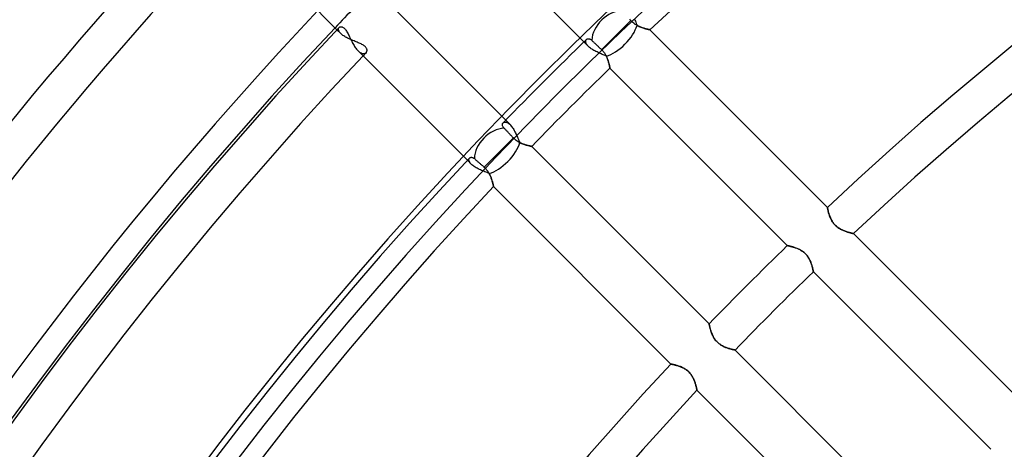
# Model space of a CAD drawing. Header units: millimetres. Extents: x -215 to 215, y -215 to 215.
# Tile 19 of 62: x -130 to -89, y 93 to 111. Entities that reach past the tile are written whole.
import ezdxf

# ---------------------------------------------------------------- set-up
doc = ezdxf.new("R2010")
doc.units = ezdxf.units.MM
doc.layers.add('MAIN-1', color=7, linetype='Continuous')
doc.layers.add('MAIN-2', color=7, linetype='Continuous')

msp = doc.modelspace()

# ---------------------------------------------------------------- linework, layer by layer
at = {"layer": 'MAIN-1'}
for p, q in [((-121.481, 115.011), (-116.954, 110.484)), ((-111.25, 114.485), (-106.743, 109.978)), ((-109.978, 106.743), (-114.485, 111.25)), ((-105.408, 110.26), (-104.803, 110.864)), ((-104.825, 110.89), (-104.847, 110.915)), ((-104.803, 110.864), (-104.825, 110.89)), ((-104.776, 110.834), (-104.803, 110.864)), ((-104.747, 110.805), (-104.776, 110.834)), ((-104.717, 110.778), (-104.747, 110.805)), ((-104.685, 110.752), (-104.717, 110.778)), ((-116.864, 110.578), (-116.852, 110.589)), ((-116.852, 110.589), (-116.838, 110.598)), ((-116.838, 110.598), (-116.821, 110.604)), ((-116.821, 110.604), (-116.804, 110.608)), ((-116.804, 110.608), (-116.785, 110.608)), ((-116.785, 110.608), (-116.764, 110.606)), ((-116.764, 110.606), (-116.743, 110.6)), ((-116.743, 110.6), (-116.721, 110.591)), ((-116.721, 110.591), (-116.698, 110.578)), ((-116.698, 110.578), (-116.676, 110.562)), ((-116.676, 110.562), (-116.652, 110.541)), ((-116.652, 110.541), (-116.629, 110.517)), ((-116.629, 110.517), (-116.607, 110.49)), ((-116.607, 110.49), (-116.584, 110.459)), ((-116.584, 110.459), (-116.562, 110.426)), ((-116.562, 110.426), (-116.541, 110.39)), ((-116.541, 110.39), (-116.519, 110.351)), ((-116.519, 110.351), (-116.498, 110.311)), ((-104.652, 110.727), (-104.685, 110.752)), ((-104.619, 110.705), (-104.652, 110.727)), ((-104.585, 110.683), (-104.619, 110.705)), ((-104.551, 110.664), (-104.585, 110.683)), ((-104.517, 110.645), (-104.551, 110.664)), ((-104.483, 110.629), (-104.517, 110.645)), ((-104.449, 110.613), (-104.483, 110.629)), ((-104.415, 110.599), (-104.449, 110.613)), ((-104.382, 110.586), (-104.415, 110.599)), ((-104.349, 110.573), (-104.382, 110.586)), ((-104.316, 110.562), (-104.349, 110.573)), ((-104.285, 110.552), (-104.316, 110.562)), ((-104.254, 110.542), (-104.285, 110.552)), ((-104.224, 110.533), (-104.254, 110.542)), ((-104.196, 110.525), (-104.224, 110.533)), ((-104.168, 110.518), (-104.196, 110.525)), ((-104.143, 110.511), (-104.168, 110.518)), ((-104.119, 110.505), (-104.143, 110.511)), ((-104.098, 110.5), (-104.119, 110.505)), ((-104.078, 110.496), (-104.098, 110.5)), ((-104.061, 110.492), (-104.078, 110.496)), ((-104.046, 110.488), (-104.061, 110.492)), ((-104.033, 110.486), (-104.046, 110.488)), ((-104.024, 110.484), (-104.033, 110.486)), ((-104.017, 110.482), (-104.024, 110.484)), ((-104.012, 110.481), (-104.017, 110.482)), ((-104.011, 110.481), (-104.012, 110.481)), ((-96.675, 103.145), (-104.011, 110.481)), ((-116.498, 110.311), (-116.477, 110.27)), ((-116.477, 110.27), (-116.456, 110.227)), ((-116.456, 110.227), (-116.434, 110.183)), ((-116.434, 110.183), (-116.413, 110.139)), ((-116.413, 110.139), (-116.391, 110.094)), ((-116.391, 110.094), (-116.369, 110.049)), ((-116.369, 110.049), (-116.346, 110.004)), ((-116.346, 110.004), (-116.323, 109.96)), ((-116.323, 109.96), (-116.299, 109.916)), ((-106.638, 110.081), (-106.627, 110.09)), ((-106.627, 110.09), (-106.616, 110.097)), ((-106.616, 110.097), (-106.603, 110.103)), ((-106.603, 110.103), (-106.589, 110.108)), ((-106.589, 110.108), (-106.575, 110.111)), ((-106.575, 110.111), (-106.559, 110.112)), ((-106.559, 110.112), (-106.543, 110.111)), ((-106.543, 110.111), (-106.526, 110.108)), ((-106.526, 110.108), (-106.509, 110.103)), ((-106.509, 110.103), (-106.492, 110.096)), ((-106.492, 110.096), (-106.474, 110.087)), ((-106.474, 110.087), (-106.456, 110.076)), ((-106.456, 110.076), (-106.437, 110.062)), ((-106.437, 110.062), (-106.419, 110.046)), ((-106.419, 110.046), (-106.403, 110.03)), ((-106.403, 110.03), (-106.387, 110.015)), ((-106.387, 110.015), (-106.37, 109.999)), ((-106.37, 109.999), (-106.351, 109.981)), ((-106.351, 109.981), (-106.332, 109.963)), ((-106.332, 109.963), (-106.312, 109.943)), ((-106.312, 109.943), (-106.291, 109.923)), ((-106.011, 109.657), (-105.408, 110.26)), ((-116.299, 109.916), (-116.275, 109.873)), ((-116.275, 109.873), (-116.25, 109.831)), ((-116.25, 109.831), (-116.224, 109.79)), ((-116.224, 109.79), (-116.198, 109.752)), ((-116.198, 109.752), (-116.171, 109.715)), ((-116.171, 109.715), (-116.144, 109.68)), ((-116.144, 109.68), (-116.116, 109.648)), ((-116.116, 109.648), (-116.088, 109.618)), ((-116.088, 109.618), (-111.56, 105.09)), ((-106.291, 109.923), (-106.269, 109.903)), ((-106.269, 109.903), (-106.247, 109.882)), ((-106.247, 109.882), (-106.225, 109.861)), ((-106.225, 109.861), (-106.203, 109.84)), ((-106.203, 109.84), (-106.181, 109.819)), ((-106.181, 109.819), (-106.158, 109.797)), ((-106.158, 109.797), (-106.134, 109.774)), ((-106.134, 109.774), (-106.109, 109.751)), ((-106.109, 109.751), (-106.084, 109.727)), ((-106.084, 109.727), (-106.059, 109.704)), ((-106.059, 109.704), (-106.035, 109.68)), ((-106.035, 109.68), (-106.011, 109.657)), ((-106.011, 109.657), (-105.986, 109.633)), ((-105.986, 109.633), (-105.963, 109.608)), ((-105.963, 109.608), (-105.94, 109.582)), ((-105.94, 109.582), (-105.919, 109.555)), ((-105.919, 109.555), (-105.898, 109.527)), ((-105.898, 109.527), (-105.879, 109.499)), ((-105.879, 109.499), (-105.861, 109.47)), ((-105.861, 109.47), (-105.845, 109.441)), ((-105.845, 109.441), (-105.829, 109.412)), ((-105.829, 109.412), (-105.814, 109.384)), ((-105.814, 109.384), (-105.801, 109.355)), ((-105.801, 109.355), (-105.788, 109.326)), ((-105.788, 109.326), (-105.776, 109.297)), ((-105.776, 109.297), (-105.765, 109.268)), ((-105.765, 109.268), (-105.755, 109.24)), ((-105.755, 109.24), (-105.745, 109.212)), ((-105.745, 109.212), (-105.736, 109.185)), ((-105.736, 109.185), (-105.728, 109.158)), ((-105.728, 109.158), (-105.72, 109.132)), ((-105.72, 109.132), (-105.713, 109.107)), ((-105.713, 109.107), (-105.706, 109.082)), ((-105.706, 109.082), (-105.7, 109.059)), ((-105.7, 109.059), (-105.695, 109.038)), ((-105.695, 109.038), (-105.69, 109.017)), ((-105.69, 109.017), (-105.686, 108.998)), ((-105.686, 108.998), (-105.682, 108.98)), ((-105.682, 108.98), (-105.678, 108.964)), ((-105.678, 108.964), (-105.675, 108.949)), ((-105.675, 108.949), (-105.672, 108.936)), ((-105.672, 108.936), (-105.67, 108.925)), ((-105.67, 108.925), (-105.668, 108.916)), ((-105.668, 108.916), (-105.667, 108.909)), ((-105.667, 108.909), (-105.666, 108.904)), ((-105.666, 108.904), (-105.665, 108.901)), ((-105.665, 108.901), (-105.665, 108.9)), ((-105.665, 108.9), (-98.331, 101.566)), ((-110.112, 106.559), (-110.111, 106.575)), ((-110.111, 106.543), (-110.112, 106.559)), ((-110.111, 106.575), (-110.108, 106.589)), ((-110.108, 106.526), (-110.111, 106.543)), ((-110.108, 106.589), (-110.103, 106.603)), ((-110.103, 106.509), (-110.108, 106.526)), ((-110.103, 106.603), (-110.097, 106.616)), ((-110.096, 106.492), (-110.103, 106.509)), ((-110.097, 106.616), (-110.09, 106.627)), ((-110.087, 106.474), (-110.096, 106.492)), ((-110.09, 106.627), (-110.081, 106.638)), ((-110.076, 106.456), (-110.087, 106.474)), ((-110.062, 106.438), (-110.076, 106.456)), ((-110.046, 106.419), (-110.062, 106.438)), ((-110.03, 106.403), (-110.046, 106.419)), ((-110.015, 106.387), (-110.03, 106.403)), ((-109.999, 106.37), (-110.015, 106.387)), ((-109.981, 106.351), (-109.999, 106.37)), ((-109.963, 106.332), (-109.981, 106.351)), ((-109.943, 106.312), (-109.963, 106.332)), ((-109.923, 106.291), (-109.943, 106.312)), ((-109.903, 106.269), (-109.923, 106.291)), ((-110.26, 105.408), (-109.657, 106.011)), ((-109.882, 106.247), (-109.903, 106.269)), ((-109.861, 106.225), (-109.882, 106.247)), ((-109.84, 106.203), (-109.861, 106.225)), ((-109.819, 106.181), (-109.84, 106.203)), ((-109.797, 106.158), (-109.819, 106.181)), ((-109.774, 106.134), (-109.797, 106.158)), ((-109.751, 106.109), (-109.774, 106.134)), ((-109.727, 106.084), (-109.751, 106.109)), ((-109.704, 106.059), (-109.727, 106.084)), ((-109.68, 106.035), (-109.704, 106.059)), ((-109.657, 106.011), (-109.68, 106.035)), ((-109.629, 105.983), (-109.657, 106.011)), ((-109.6, 105.956), (-109.629, 105.983)), ((-109.57, 105.931), (-109.6, 105.956)), ((-109.539, 105.907), (-109.57, 105.931)), ((-109.507, 105.885), (-109.539, 105.907)), ((-109.475, 105.864), (-109.507, 105.885)), ((-109.442, 105.845), (-109.475, 105.864)), ((-109.409, 105.827), (-109.442, 105.845)), ((-109.376, 105.811), (-109.409, 105.827)), ((-109.344, 105.796), (-109.376, 105.811)), ((-109.311, 105.782), (-109.344, 105.796)), ((-109.279, 105.769), (-109.311, 105.782)), ((-109.247, 105.757), (-109.279, 105.769)), ((-109.216, 105.746), (-109.247, 105.757)), ((-109.185, 105.736), (-109.216, 105.746)), ((-109.155, 105.727), (-109.185, 105.736)), ((-109.126, 105.718), (-109.155, 105.727)), ((-109.098, 105.71), (-109.126, 105.718)), ((-109.071, 105.703), (-109.098, 105.71)), ((-109.046, 105.697), (-109.071, 105.703)), ((-109.022, 105.691), (-109.046, 105.697)), ((-109, 105.686), (-109.022, 105.691)), ((-108.98, 105.682), (-109, 105.686)), ((-108.962, 105.678), (-108.98, 105.682)), ((-108.946, 105.674), (-108.962, 105.678)), ((-108.932, 105.671), (-108.946, 105.674)), ((-108.921, 105.669), (-108.932, 105.671)), ((-108.912, 105.667), (-108.921, 105.669)), ((-108.905, 105.666), (-108.912, 105.667)), ((-108.901, 105.665), (-108.905, 105.666)), ((-108.9, 105.665), (-108.901, 105.665)), ((-101.566, 98.331), (-108.9, 105.665)), ((-111.471, 105.183), (-111.462, 105.192)), ((-111.462, 105.192), (-111.452, 105.199)), ((-111.452, 105.199), (-111.441, 105.205)), ((-111.441, 105.205), (-111.429, 105.209)), ((-111.429, 105.209), (-111.416, 105.212)), ((-111.416, 105.212), (-111.402, 105.213)), ((-111.402, 105.213), (-111.388, 105.213)), ((-111.388, 105.213), (-111.373, 105.211)), ((-111.373, 105.211), (-111.357, 105.207)), ((-111.357, 105.207), (-111.341, 105.202)), ((-111.341, 105.202), (-111.324, 105.194)), ((-111.324, 105.194), (-111.308, 105.184)), ((-111.308, 105.184), (-111.291, 105.173)), ((-111.291, 105.173), (-111.273, 105.159)), ((-111.273, 105.159), (-111.257, 105.145)), ((-111.257, 105.145), (-111.241, 105.13)), ((-111.241, 105.13), (-111.224, 105.116)), ((-111.224, 105.116), (-111.206, 105.101)), ((-111.206, 105.101), (-111.188, 105.084)), ((-111.188, 105.084), (-111.168, 105.067)), ((-111.168, 105.067), (-111.147, 105.049)), ((-110.864, 104.803), (-110.26, 105.408)), ((-111.147, 105.049), (-111.125, 105.03)), ((-111.125, 105.03), (-111.103, 105.011)), ((-111.103, 105.011), (-111.081, 104.991)), ((-111.081, 104.991), (-111.058, 104.972)), ((-111.058, 104.972), (-111.036, 104.953)), ((-111.036, 104.953), (-111.014, 104.933)), ((-111.014, 104.933), (-110.99, 104.912)), ((-110.99, 104.912), (-110.966, 104.891)), ((-110.966, 104.891), (-110.94, 104.869)), ((-110.94, 104.869), (-110.915, 104.847)), ((-110.915, 104.847), (-110.89, 104.825)), ((-110.89, 104.825), (-110.864, 104.803)), ((-110.864, 104.803), (-110.838, 104.779)), ((-110.838, 104.779), (-110.812, 104.754)), ((-110.812, 104.754), (-110.788, 104.728)), ((-110.788, 104.728), (-110.765, 104.701)), ((-110.765, 104.701), (-110.742, 104.673)), ((-110.742, 104.673), (-110.721, 104.644)), ((-110.721, 104.644), (-110.702, 104.615)), ((-110.702, 104.615), (-110.683, 104.585)), ((-110.683, 104.585), (-110.666, 104.555)), ((-110.666, 104.555), (-110.65, 104.525)), ((-110.65, 104.525), (-110.634, 104.495)), ((-110.634, 104.495), (-110.62, 104.465)), ((-110.62, 104.465), (-110.607, 104.435)), ((-110.607, 104.435), (-110.595, 104.405)), ((-110.595, 104.405), (-110.583, 104.375)), ((-110.583, 104.375), (-110.572, 104.346)), ((-110.572, 104.346), (-110.562, 104.317)), ((-110.562, 104.317), (-110.553, 104.289)), ((-110.553, 104.289), (-110.544, 104.261)), ((-110.544, 104.261), (-110.536, 104.234)), ((-110.536, 104.234), (-110.529, 104.208)), ((-110.529, 104.208), (-110.522, 104.184)), ((-110.522, 104.184), (-110.516, 104.16)), ((-110.516, 104.16), (-110.51, 104.138)), ((-110.51, 104.138), (-110.505, 104.117)), ((-110.505, 104.117), (-110.5, 104.098)), ((-110.5, 104.098), (-110.496, 104.081)), ((-110.496, 104.081), (-110.493, 104.065)), ((-110.493, 104.065), (-110.489, 104.051)), ((-110.489, 104.051), (-110.487, 104.039)), ((-110.487, 104.039), (-110.485, 104.029)), ((-110.485, 104.029), (-110.483, 104.021)), ((-110.483, 104.021), (-110.482, 104.015)), ((-110.482, 104.015), (-110.481, 104.012)), ((-110.481, 104.012), (-110.481, 104.011)), ((-110.481, 104.011), (-103.145, 96.675)), ((-96.674, 103.143), (-96.675, 103.145)), ((-96.674, 103.139), (-96.674, 103.143)), ((-96.672, 103.132), (-96.674, 103.139)), ((-96.67, 103.123), (-96.672, 103.132)), ((-96.668, 103.111), (-96.67, 103.123)), ((-96.665, 103.097), (-96.668, 103.111)), ((-96.662, 103.081), (-96.665, 103.097)), ((-96.658, 103.062), (-96.662, 103.081)), ((-96.653, 103.041), (-96.658, 103.062)), ((-96.648, 103.019), (-96.653, 103.041)), ((-96.642, 102.995), (-96.648, 103.019)), ((-96.636, 102.969), (-96.642, 102.995)), ((-96.629, 102.942), (-96.636, 102.969)), ((-96.621, 102.913), (-96.629, 102.942)), ((-96.612, 102.883), (-96.621, 102.913)), ((-96.602, 102.852), (-96.612, 102.883)), ((-96.592, 102.82), (-96.602, 102.852)), ((-96.58, 102.787), (-96.592, 102.82)), ((-96.567, 102.754), (-96.58, 102.787)), ((-96.553, 102.72), (-96.567, 102.754)), ((-96.538, 102.686), (-96.553, 102.72)), ((-96.522, 102.651), (-96.538, 102.686)), ((-96.504, 102.617), (-96.522, 102.651)), ((-96.484, 102.583), (-96.504, 102.617)), ((-96.463, 102.549), (-96.484, 102.583)), ((-96.44, 102.515), (-96.463, 102.549)), ((-96.416, 102.483), (-96.44, 102.515)), ((-96.389, 102.451), (-96.416, 102.483)), ((-96.362, 102.42), (-96.389, 102.451)), ((-96.333, 102.391), (-96.362, 102.42)), ((-96.303, 102.364), (-96.333, 102.391)), ((-96.271, 102.338), (-96.303, 102.364)), ((-96.239, 102.313), (-96.271, 102.338)), ((-96.205, 102.29), (-96.239, 102.313)), ((-96.171, 102.269), (-96.205, 102.29)), ((-96.137, 102.249), (-96.171, 102.269)), ((-96.103, 102.231), (-96.137, 102.249)), ((-96.069, 102.214), (-96.103, 102.231)), ((-96.035, 102.199), (-96.069, 102.214)), ((-96.001, 102.184), (-96.035, 102.199)), ((-95.968, 102.171), (-96.001, 102.184)), ((-95.935, 102.159), (-95.968, 102.171)), ((-95.902, 102.147), (-95.935, 102.159)), ((-95.87, 102.137), (-95.902, 102.147)), ((-95.839, 102.127), (-95.87, 102.137)), ((-95.81, 102.118), (-95.839, 102.127)), ((-95.781, 102.11), (-95.81, 102.118)), ((-95.754, 102.103), (-95.781, 102.11)), ((-95.728, 102.096), (-95.754, 102.103)), ((-95.704, 102.09), (-95.728, 102.096)), ((-95.683, 102.085), (-95.704, 102.09)), ((-95.663, 102.081), (-95.683, 102.085)), ((-95.646, 102.077), (-95.663, 102.081)), ((-95.631, 102.073), (-95.646, 102.077)), ((-95.618, 102.07), (-95.631, 102.073)), ((-95.608, 102.068), (-95.618, 102.07)), ((-95.601, 102.067), (-95.608, 102.068)), ((-95.597, 102.066), (-95.601, 102.067)), ((-95.596, 102.066), (-95.597, 102.066)), ((-88.259, 94.729), (-95.596, 102.066)), ((-98.331, 101.566), (-98.33, 101.566)), ((-98.33, 101.566), (-98.326, 101.565)), ((-98.326, 101.565), (-98.32, 101.564)), ((-98.32, 101.564), (-98.312, 101.562)), ((-98.312, 101.562), (-98.301, 101.56)), ((-98.301, 101.56), (-98.289, 101.557)), ((-98.289, 101.557), (-98.274, 101.554)), ((-98.274, 101.554), (-98.257, 101.55)), ((-98.257, 101.55), (-98.238, 101.546)), ((-98.238, 101.546), (-98.217, 101.541)), ((-98.217, 101.541), (-98.195, 101.535)), ((-98.195, 101.535), (-98.171, 101.529)), ((-98.171, 101.529), (-98.146, 101.522)), ((-98.146, 101.522), (-98.119, 101.515)), ((-98.119, 101.515), (-98.092, 101.507)), ((-98.092, 101.507), (-98.063, 101.498)), ((-98.063, 101.498), (-98.034, 101.489)), ((-98.034, 101.489), (-98.004, 101.479)), ((-98.004, 101.479), (-97.974, 101.468)), ((-97.974, 101.468), (-97.943, 101.456)), ((-97.943, 101.456), (-97.912, 101.443)), ((-97.912, 101.443), (-97.88, 101.429)), ((-97.88, 101.429), (-97.849, 101.415)), ((-97.849, 101.415), (-97.817, 101.399)), ((-97.817, 101.399), (-97.785, 101.381)), ((-97.785, 101.381), (-97.754, 101.363)), ((-97.754, 101.363), (-97.723, 101.343)), ((-97.723, 101.343), (-97.692, 101.322)), ((-97.692, 101.322), (-97.661, 101.299)), ((-97.661, 101.299), (-97.632, 101.275)), ((-97.632, 101.275), (-97.604, 101.25)), ((-97.604, 101.25), (-97.577, 101.224)), ((-97.577, 101.224), (-97.551, 101.196)), ((-97.551, 101.196), (-97.526, 101.167)), ((-97.526, 101.167), (-97.503, 101.137)), ((-97.503, 101.137), (-97.481, 101.107)), ((-97.481, 101.107), (-97.46, 101.076)), ((-97.46, 101.076), (-97.441, 101.044)), ((-97.441, 101.044), (-97.423, 101.012)), ((-97.423, 101.012), (-97.407, 100.981)), ((-97.407, 100.981), (-97.391, 100.949)), ((-97.391, 100.949), (-97.377, 100.917)), ((-97.377, 100.917), (-97.364, 100.885)), ((-97.364, 100.885), (-97.352, 100.854)), ((-97.352, 100.854), (-97.341, 100.823)), ((-97.341, 100.823), (-97.33, 100.792)), ((-97.33, 100.792), (-97.321, 100.762)), ((-97.321, 100.762), (-97.312, 100.733)), ((-97.312, 100.733), (-97.304, 100.705)), ((-97.304, 100.705), (-97.296, 100.678)), ((-97.296, 100.678), (-97.289, 100.652)), ((-97.289, 100.652), (-97.283, 100.628)), ((-97.283, 100.628), (-97.278, 100.605)), ((-97.278, 100.605), (-97.273, 100.584)), ((-97.273, 100.584), (-97.269, 100.565)), ((-97.269, 100.565), (-97.265, 100.547)), ((-97.265, 100.547), (-97.262, 100.532)), ((-97.262, 100.532), (-97.259, 100.519)), ((-97.259, 100.519), (-97.257, 100.508)), ((-97.257, 100.508), (-97.255, 100.499)), ((-97.255, 100.499), (-97.254, 100.493)), ((-97.254, 100.493), (-97.253, 100.489)), ((-97.253, 100.489), (-97.253, 100.488)), ((-97.253, 100.488), (-89.919, 93.154)), ((-101.566, 98.33), (-101.566, 98.331)), ((-101.565, 98.325), (-101.566, 98.33)), ((-101.563, 98.317), (-101.565, 98.325)), ((-101.561, 98.306), (-101.563, 98.317)), ((-101.558, 98.293), (-101.561, 98.306)), ((-101.555, 98.276), (-101.558, 98.293)), ((-101.55, 98.257), (-101.555, 98.276)), ((-101.545, 98.236), (-101.55, 98.257)), ((-101.54, 98.212), (-101.545, 98.236)), ((-101.533, 98.187), (-101.54, 98.212)), ((-101.526, 98.159), (-101.533, 98.187)), ((-101.518, 98.13), (-101.526, 98.159)), ((-101.509, 98.099), (-101.518, 98.13)), ((-101.5, 98.067), (-101.509, 98.099)), ((-101.489, 98.034), (-101.5, 98.067)), ((-101.477, 98), (-101.489, 98.034)), ((-101.464, 97.964), (-101.477, 98)), ((-101.45, 97.928), (-101.464, 97.964)), ((-101.434, 97.892), (-101.45, 97.928)), ((-101.418, 97.855), (-101.434, 97.892)), ((-101.399, 97.818), (-101.418, 97.855)), ((-101.379, 97.781), (-101.399, 97.818)), ((-101.357, 97.745), (-101.379, 97.781)), ((-101.334, 97.708), (-101.357, 97.745)), ((-101.308, 97.673), (-101.334, 97.708)), ((-101.281, 97.638), (-101.308, 97.673)), ((-101.251, 97.605), (-101.281, 97.638)), ((-101.221, 97.574), (-101.251, 97.605)), ((-101.189, 97.544), (-101.221, 97.574)), ((-101.155, 97.516), (-101.189, 97.544)), ((-101.12, 97.49), (-101.155, 97.516)), ((-101.084, 97.466), (-101.12, 97.49)), ((-101.048, 97.443), (-101.084, 97.466)), ((-101.011, 97.423), (-101.048, 97.443)), ((-100.975, 97.404), (-101.011, 97.423)), ((-100.938, 97.387), (-100.975, 97.404)), ((-100.902, 97.371), (-100.938, 97.387)), ((-100.866, 97.356), (-100.902, 97.371)), ((-100.83, 97.343), (-100.866, 97.356)), ((-100.795, 97.331), (-100.83, 97.343)), ((-100.761, 97.32), (-100.795, 97.331)), ((-100.728, 97.31), (-100.761, 97.32)), ((-100.696, 97.301), (-100.728, 97.31)), ((-100.666, 97.293), (-100.696, 97.301)), ((-100.637, 97.286), (-100.666, 97.293)), ((-100.611, 97.279), (-100.637, 97.286)), ((-100.586, 97.274), (-100.611, 97.279)), ((-100.564, 97.269), (-100.586, 97.274)), ((-100.544, 97.264), (-100.564, 97.269)), ((-100.528, 97.261), (-100.544, 97.264)), ((-100.513, 97.258), (-100.528, 97.261)), ((-100.502, 97.256), (-100.513, 97.258)), ((-100.494, 97.254), (-100.502, 97.256)), ((-100.489, 97.253), (-100.494, 97.254)), ((-100.488, 97.253), (-100.489, 97.253)), ((-93.154, 89.919), (-100.488, 97.253)), ((-103.145, 96.675), (-103.143, 96.674)), ((-103.143, 96.674), (-103.139, 96.674)), ((-103.139, 96.674), (-103.132, 96.672)), ((-103.132, 96.672), (-103.123, 96.67)), ((-103.123, 96.67), (-103.111, 96.668)), ((-103.111, 96.668), (-103.096, 96.665)), ((-103.096, 96.665), (-103.08, 96.662)), ((-103.08, 96.662), (-103.061, 96.657)), ((-103.061, 96.657), (-103.039, 96.653)), ((-103.039, 96.653), (-103.016, 96.647)), ((-103.016, 96.647), (-102.992, 96.641)), ((-102.992, 96.641), (-102.965, 96.635)), ((-102.965, 96.635), (-102.937, 96.627)), ((-102.937, 96.627), (-102.908, 96.619)), ((-102.908, 96.619), (-102.877, 96.61)), ((-102.877, 96.61), (-102.846, 96.6)), ((-102.846, 96.6), (-102.814, 96.589)), ((-102.814, 96.589), (-102.781, 96.578)), ((-102.781, 96.578), (-102.748, 96.565)), ((-102.748, 96.565), (-102.715, 96.551)), ((-102.715, 96.551), (-102.681, 96.536)), ((-102.681, 96.536), (-102.648, 96.52)), ((-102.648, 96.52), (-102.614, 96.502)), ((-102.614, 96.502), (-102.58, 96.483)), ((-102.58, 96.483), (-102.547, 96.462)), ((-102.547, 96.462), (-102.514, 96.439)), ((-102.514, 96.439), (-102.482, 96.415)), ((-102.482, 96.415), (-102.45, 96.389)), ((-102.45, 96.389), (-102.421, 96.362)), ((-102.421, 96.362), (-102.392, 96.334)), ((-102.392, 96.334), (-102.365, 96.304)), ((-102.365, 96.304), (-102.339, 96.273)), ((-102.339, 96.273), (-102.315, 96.24)), ((-102.315, 96.24), (-102.292, 96.207)), ((-102.292, 96.207), (-102.271, 96.174)), ((-102.271, 96.174), (-102.251, 96.14)), ((-102.251, 96.14), (-102.233, 96.106)), ((-102.233, 96.106), (-102.216, 96.072)), ((-102.216, 96.072), (-102.2, 96.038)), ((-102.2, 96.038), (-102.186, 96.004)), ((-102.186, 96.004), (-102.172, 95.97)), ((-102.172, 95.97), (-102.16, 95.937)), ((-102.16, 95.937), (-102.148, 95.904)), ((-102.148, 95.904), (-102.138, 95.872)), ((-102.138, 95.872), (-102.128, 95.841)), ((-102.128, 95.841), (-102.119, 95.811)), ((-102.119, 95.811), (-102.111, 95.782)), ((-102.111, 95.782), (-102.103, 95.755)), ((-102.103, 95.755), (-102.097, 95.73)), ((-102.097, 95.73), (-102.091, 95.706)), ((-102.091, 95.706), (-102.085, 95.684)), ((-102.085, 95.684), (-102.081, 95.664)), ((-102.081, 95.664), (-102.077, 95.646)), ((-102.077, 95.646), (-102.073, 95.631)), ((-102.073, 95.631), (-102.071, 95.619)), ((-102.071, 95.619), (-102.068, 95.609)), ((-102.068, 95.609), (-102.067, 95.601)), ((-102.067, 95.601), (-102.066, 95.597)), ((-102.066, 95.597), (-102.066, 95.596)), ((-102.066, 95.596), (-94.729, 88.259))]:
    msp.add_line(p, q, dxfattribs=at)
for radius, start, end in [(151.738, 46.72774, 133.27222), (141.368, 46.85454, 133.14542), (139.843, 46.87477, 133.1252), (168.512, 136.47253, 180.00002), (166.988, 136.56993, 180.00002), (161, 136.62832, 180.00002), (160.887, 136.58311, 180.00002), (153.262, 134.08971, 135.91029), (159.363, 136.64511, 180.00002), (151.738, 134.13624, 135.86376), (153.262, 136.66235, 180.00002), (151.738, 136.72778, 180.00002), (141.368, 134.07287, 135.92713), (139.843, 134.06273, 135.93727), (141.368, 136.85458, 180.00002), (139.843, 136.8748, 180.00002)]:
    msp.add_arc((0, 0), radius, start, end, dxfattribs=at)
for centre, start_param, end_param in [((-105.408, 110.26), -2.46595, -0.710694), ((-110.26, 105.408), -2.430899, -0.675643)]:
    msp.add_ellipse(centre, major_axis=(-0.809, -0.809), ratio=0.75576, start_param=start_param, end_param=end_param, dxfattribs=at)
at = {"layer": 'MAIN-2'}
for p, q in [((-104.65, 110.92), (-104.632, 110.876)), ((-104.632, 110.876), (-104.615, 110.832)), ((-104.615, 110.832), (-104.597, 110.788)), ((-104.597, 110.788), (-104.58, 110.745)), ((-116.954, 110.484), (-116.793, 110.323)), ((-116.891, 110.505), (-116.89, 110.517)), ((-116.89, 110.492), (-116.891, 110.505)), ((-116.89, 110.517), (-116.889, 110.529)), ((-116.888, 110.478), (-116.89, 110.492)), ((-116.889, 110.529), (-116.886, 110.541)), ((-116.885, 110.464), (-116.888, 110.478)), ((-116.886, 110.541), (-116.882, 110.551)), ((-116.88, 110.45), (-116.885, 110.464)), ((-116.882, 110.551), (-116.877, 110.561)), ((-116.874, 110.435), (-116.88, 110.45)), ((-116.877, 110.561), (-116.871, 110.57)), ((-116.867, 110.42), (-116.874, 110.435)), ((-116.871, 110.57), (-116.864, 110.578)), ((-116.858, 110.404), (-116.867, 110.42)), ((-116.848, 110.388), (-116.858, 110.404)), ((-116.836, 110.372), (-116.848, 110.388)), ((-116.823, 110.356), (-116.836, 110.372)), ((-116.809, 110.339), (-116.823, 110.356)), ((-104.58, 110.745), (-104.563, 110.702)), ((-104.563, 110.702), (-104.545, 110.66)), ((-104.545, 110.66), (-104.505, 110.639)), ((-104.505, 110.639), (-104.464, 110.62)), ((-104.464, 110.62), (-104.424, 110.602)), ((-104.424, 110.602), (-104.383, 110.586)), ((-104.383, 110.586), (-104.344, 110.572)), ((-104.344, 110.572), (-104.305, 110.558)), ((-104.305, 110.558), (-104.267, 110.546)), ((-104.267, 110.546), (-104.231, 110.535)), ((-104.231, 110.535), (-104.196, 110.525)), ((-104.196, 110.525), (-104.164, 110.517)), ((-104.164, 110.517), (-104.134, 110.509)), ((-104.134, 110.509), (-104.107, 110.502)), ((-104.107, 110.502), (-104.082, 110.497)), ((-104.082, 110.497), (-104.061, 110.492)), ((-104.061, 110.492), (-104.043, 110.488)), ((-104.043, 110.488), (-104.029, 110.485)), ((-104.029, 110.485), (-104.019, 110.483)), ((-104.019, 110.483), (-104.013, 110.481)), ((-104.013, 110.481), (-104.011, 110.481)), ((-116.793, 110.323), (-116.809, 110.339)), ((-116.767, 110.298), (-116.793, 110.323)), ((-116.738, 110.274), (-116.767, 110.298)), ((-116.707, 110.25), (-116.738, 110.274)), ((-116.672, 110.226), (-116.707, 110.25)), ((-116.636, 110.202), (-116.672, 110.226)), ((-116.597, 110.179), (-116.636, 110.202)), ((-116.557, 110.157), (-116.597, 110.179)), ((-116.516, 110.135), (-116.557, 110.157)), ((-116.473, 110.114), (-116.516, 110.135)), ((-116.429, 110.093), (-116.473, 110.114)), ((-116.384, 110.073), (-116.429, 110.093)), ((-116.34, 110.054), (-116.384, 110.073)), ((-116.295, 110.035), (-116.34, 110.054)), ((-116.25, 110.017), (-116.295, 110.035)), ((-116.206, 109.999), (-116.25, 110.017)), ((-116.162, 109.982), (-116.206, 109.999)), ((-116.12, 109.964), (-116.162, 109.982)), ((-116.078, 109.947), (-116.12, 109.964)), ((-116.037, 109.93), (-116.078, 109.947)), ((-106.743, 109.978), (-106.564, 109.799)), ((-106.67, 110.001), (-106.669, 110.015)), ((-106.67, 109.987), (-106.67, 110.001)), ((-106.668, 109.972), (-106.67, 109.987)), ((-106.669, 110.015), (-106.667, 110.028)), ((-106.665, 109.956), (-106.668, 109.972)), ((-106.667, 110.028), (-106.663, 110.04)), ((-106.66, 109.94), (-106.665, 109.956)), ((-106.663, 110.04), (-106.659, 110.052)), ((-106.659, 110.052), (-106.653, 110.062)), ((-106.653, 110.062), (-106.646, 110.072)), ((-106.646, 110.072), (-106.638, 110.081)), ((-116.088, 109.618), (-116.067, 109.598)), ((-116.067, 109.598), (-116.045, 109.579)), ((-116.045, 109.579), (-116.024, 109.562)), ((-115.998, 109.913), (-116.037, 109.93)), ((-116.024, 109.562), (-116.002, 109.547)), ((-116.002, 109.547), (-115.981, 109.533)), ((-115.959, 109.895), (-115.998, 109.913)), ((-115.923, 109.877), (-115.959, 109.895)), ((-115.888, 109.858), (-115.923, 109.877)), ((-115.857, 109.839), (-115.888, 109.858)), ((-115.827, 109.819), (-115.857, 109.839)), ((-115.801, 109.798), (-115.827, 109.819)), ((-115.778, 109.777), (-115.801, 109.798)), ((-115.758, 109.755), (-115.778, 109.777)), ((-115.759, 109.528), (-115.748, 109.539)), ((-115.742, 109.733), (-115.758, 109.755)), ((-115.748, 109.539), (-115.737, 109.553)), ((-115.73, 109.711), (-115.742, 109.733)), ((-115.737, 109.553), (-115.727, 109.569)), ((-115.72, 109.689), (-115.73, 109.711)), ((-115.727, 109.569), (-115.719, 109.587)), ((-115.714, 109.667), (-115.72, 109.689)), ((-115.719, 109.587), (-115.714, 109.606)), ((-115.711, 109.646), (-115.714, 109.667)), ((-115.714, 109.606), (-115.711, 109.626)), ((-115.711, 109.626), (-115.711, 109.646)), ((-106.653, 109.923), (-106.66, 109.94)), ((-106.645, 109.906), (-106.653, 109.923)), ((-106.636, 109.889), (-106.645, 109.906)), ((-106.625, 109.871), (-106.636, 109.889)), ((-106.612, 109.854), (-106.625, 109.871)), ((-106.598, 109.835), (-106.612, 109.854)), ((-106.582, 109.817), (-106.598, 109.835)), ((-106.564, 109.799), (-106.582, 109.817)), ((-106.537, 109.774), (-106.564, 109.799)), ((-106.508, 109.749), (-106.537, 109.774)), ((-106.476, 109.724), (-106.508, 109.749)), ((-106.441, 109.699), (-106.476, 109.724)), ((-106.405, 109.675), (-106.441, 109.699)), ((-106.367, 109.651), (-106.405, 109.675)), ((-106.327, 109.628), (-106.367, 109.651)), ((-106.286, 109.606), (-106.327, 109.628)), ((-106.244, 109.584), (-106.286, 109.606)), ((-106.201, 109.563), (-106.244, 109.584)), ((-106.157, 109.542), (-106.201, 109.563)), ((-106.113, 109.523), (-106.157, 109.542)), ((-115.981, 109.533), (-115.96, 109.522)), ((-115.96, 109.522), (-115.94, 109.513)), ((-115.94, 109.513), (-115.92, 109.506)), ((-115.92, 109.506), (-115.9, 109.5)), ((-115.9, 109.5), (-115.882, 109.497)), ((-115.882, 109.497), (-115.863, 109.495)), ((-115.863, 109.495), (-115.846, 109.495)), ((-115.846, 109.495), (-115.829, 109.497)), ((-115.829, 109.497), (-115.813, 109.5)), ((-115.813, 109.5), (-115.798, 109.505)), ((-115.798, 109.505), (-115.784, 109.512)), ((-115.784, 109.512), (-115.771, 109.519)), ((-115.771, 109.519), (-115.759, 109.528)), ((-106.07, 109.503), (-106.113, 109.523)), ((-106.026, 109.484), (-106.07, 109.503)), ((-105.983, 109.466), (-106.026, 109.484)), ((-105.941, 109.448), (-105.983, 109.466)), ((-105.9, 109.43), (-105.941, 109.448)), ((-105.86, 109.413), (-105.9, 109.43)), ((-105.82, 109.395), (-105.86, 109.413)), ((-105.801, 109.356), (-105.82, 109.395)), ((-105.784, 109.317), (-105.801, 109.356)), ((-105.769, 109.279), (-105.784, 109.317)), ((-105.755, 109.241), (-105.769, 109.279)), ((-105.742, 109.204), (-105.755, 109.241)), ((-105.731, 109.168), (-105.742, 109.204)), ((-105.72, 109.133), (-105.731, 109.168)), ((-105.711, 109.099), (-105.72, 109.133)), ((-105.702, 109.068), (-105.711, 109.099)), ((-105.695, 109.038), (-105.702, 109.068)), ((-105.689, 109.011), (-105.695, 109.038)), ((-105.683, 108.986), (-105.689, 109.011)), ((-105.678, 108.964), (-105.683, 108.986)), ((-105.674, 108.945), (-105.678, 108.964)), ((-105.671, 108.929), (-105.674, 108.945)), ((-105.668, 108.916), (-105.671, 108.929)), ((-105.666, 108.907), (-105.668, 108.916)), ((-105.665, 108.902), (-105.666, 108.907)), ((-105.665, 108.9), (-105.665, 108.902)), ((-109.799, 106.564), (-109.978, 106.743)), ((-110.081, 106.638), (-110.072, 106.646)), ((-110.072, 106.646), (-110.061, 106.653)), ((-110.061, 106.653), (-110.05, 106.66)), ((-110.05, 106.66), (-110.038, 106.664)), ((-110.038, 106.664), (-110.024, 106.668)), ((-110.024, 106.668), (-110.01, 106.67)), ((-110.01, 106.67), (-109.995, 106.67)), ((-109.995, 106.67), (-109.98, 106.669)), ((-109.98, 106.669), (-109.964, 106.667)), ((-109.964, 106.667), (-109.947, 106.662)), ((-109.947, 106.662), (-109.93, 106.656)), ((-109.93, 106.656), (-109.912, 106.648)), ((-109.912, 106.648), (-109.894, 106.639)), ((-109.894, 106.639), (-109.875, 106.627)), ((-109.875, 106.627), (-109.857, 106.614)), ((-109.857, 106.614), (-109.837, 106.599)), ((-109.837, 106.599), (-109.818, 106.582)), ((-109.818, 106.582), (-109.799, 106.564)), ((-109.799, 106.564), (-109.773, 106.536)), ((-109.773, 106.536), (-109.747, 106.505)), ((-109.747, 106.505), (-109.721, 106.472)), ((-109.721, 106.472), (-109.695, 106.435)), ((-109.695, 106.435), (-109.67, 106.397)), ((-109.67, 106.397), (-109.645, 106.357)), ((-109.645, 106.357), (-109.622, 106.315)), ((-109.622, 106.315), (-109.598, 106.272)), ((-109.598, 106.272), (-109.576, 106.227)), ((-109.576, 106.227), (-109.554, 106.182)), ((-109.554, 106.182), (-109.533, 106.136)), ((-109.533, 106.136), (-109.512, 106.09)), ((-109.512, 106.09), (-109.492, 106.043)), ((-109.492, 106.043), (-109.472, 105.997)), ((-109.472, 105.997), (-109.452, 105.952)), ((-109.452, 105.952), (-109.433, 105.907)), ((-109.433, 105.907), (-109.414, 105.863)), ((-109.414, 105.863), (-109.395, 105.82)), ((-109.395, 105.82), (-109.356, 105.801)), ((-109.356, 105.801), (-109.317, 105.785)), ((-109.317, 105.785), (-109.279, 105.769)), ((-109.279, 105.769), (-109.241, 105.755)), ((-109.241, 105.755), (-109.204, 105.742)), ((-109.204, 105.742), (-109.168, 105.731)), ((-109.168, 105.731), (-109.133, 105.72)), ((-109.133, 105.72), (-109.099, 105.711)), ((-109.099, 105.711), (-109.068, 105.702)), ((-109.068, 105.702), (-109.038, 105.695)), ((-109.038, 105.695), (-109.011, 105.689)), ((-109.011, 105.689), (-108.986, 105.683)), ((-108.986, 105.683), (-108.964, 105.678)), ((-108.964, 105.678), (-108.945, 105.674)), ((-108.945, 105.674), (-108.929, 105.671)), ((-108.929, 105.671), (-108.916, 105.668)), ((-108.916, 105.668), (-108.907, 105.666)), ((-108.907, 105.666), (-108.902, 105.665)), ((-108.902, 105.665), (-108.9, 105.665)), ((-111.56, 105.09), (-111.4, 104.93)), ((-111.497, 105.123), (-111.495, 105.135)), ((-111.497, 105.111), (-111.497, 105.123)), ((-111.497, 105.098), (-111.497, 105.111)), ((-111.495, 105.084), (-111.497, 105.098)), ((-111.495, 105.135), (-111.493, 105.146)), ((-111.491, 105.07), (-111.495, 105.084)), ((-111.493, 105.146), (-111.489, 105.157)), ((-111.487, 105.056), (-111.491, 105.07)), ((-111.489, 105.157), (-111.484, 105.166)), ((-111.481, 105.041), (-111.487, 105.056)), ((-111.484, 105.166), (-111.478, 105.175)), ((-111.478, 105.175), (-111.471, 105.183)), ((-111.473, 105.026), (-111.481, 105.041)), ((-111.465, 105.011), (-111.473, 105.026)), ((-111.455, 104.995), (-111.465, 105.011)), ((-111.443, 104.979), (-111.455, 104.995)), ((-111.43, 104.963), (-111.443, 104.979)), ((-111.416, 104.947), (-111.43, 104.963)), ((-111.4, 104.93), (-111.416, 104.947)), ((-111.373, 104.905), (-111.4, 104.93)), ((-111.343, 104.88), (-111.373, 104.905)), ((-111.311, 104.855), (-111.343, 104.88)), ((-111.275, 104.83), (-111.311, 104.855)), ((-111.237, 104.806), (-111.275, 104.83)), ((-111.197, 104.782), (-111.237, 104.806)), ((-111.155, 104.759), (-111.197, 104.782)), ((-111.112, 104.737), (-111.155, 104.759)), ((-111.067, 104.715), (-111.112, 104.737)), ((-111.021, 104.694), (-111.067, 104.715)), ((-110.975, 104.674), (-111.021, 104.694)), ((-110.929, 104.654), (-110.975, 104.674)), ((-110.882, 104.635), (-110.929, 104.654)), ((-110.836, 104.616), (-110.882, 104.635)), ((-110.791, 104.598), (-110.836, 104.616)), ((-110.747, 104.58), (-110.791, 104.598)), ((-110.703, 104.563), (-110.747, 104.58)), ((-110.66, 104.545), (-110.703, 104.563)), ((-110.643, 104.511), (-110.66, 104.545)), ((-110.626, 104.477), (-110.643, 104.511)), ((-110.611, 104.444), (-110.626, 104.477)), ((-110.597, 104.411), (-110.611, 104.444)), ((-110.584, 104.377), (-110.597, 104.411)), ((-110.572, 104.345), (-110.584, 104.377)), ((-110.561, 104.313), (-110.572, 104.345)), ((-110.551, 104.281), (-110.561, 104.313)), ((-110.541, 104.251), (-110.551, 104.281)), ((-110.532, 104.221), (-110.541, 104.251)), ((-110.525, 104.193), (-110.532, 104.221)), ((-110.517, 104.166), (-110.525, 104.193)), ((-110.511, 104.141), (-110.517, 104.166)), ((-110.505, 104.118), (-110.511, 104.141)), ((-110.5, 104.096), (-110.505, 104.118)), ((-110.495, 104.077), (-110.5, 104.096)), ((-110.492, 104.06), (-110.495, 104.077)), ((-110.488, 104.045), (-110.492, 104.06)), ((-110.486, 104.033), (-110.488, 104.045)), ((-110.483, 104.023), (-110.486, 104.033)), ((-110.482, 104.016), (-110.483, 104.023)), ((-110.481, 104.012), (-110.482, 104.016)), ((-110.481, 104.011), (-110.481, 104.012)), ((-96.675, 103.145), (-96.674, 103.143)), ((-96.674, 103.143), (-96.674, 103.139)), ((-96.674, 103.139), (-96.672, 103.132)), ((-96.672, 103.132), (-96.67, 103.123)), ((-96.67, 103.123), (-96.668, 103.111)), ((-96.668, 103.111), (-96.665, 103.096)), ((-96.665, 103.096), (-96.662, 103.08)), ((-96.662, 103.08), (-96.657, 103.061)), ((-96.657, 103.061), (-96.653, 103.039)), ((-96.653, 103.039), (-96.647, 103.016)), ((-96.647, 103.016), (-96.641, 102.992)), ((-96.641, 102.992), (-96.635, 102.965)), ((-96.635, 102.965), (-96.627, 102.937)), ((-96.627, 102.937), (-96.619, 102.908)), ((-96.619, 102.908), (-96.61, 102.877)), ((-96.61, 102.877), (-96.6, 102.846)), ((-96.6, 102.846), (-96.589, 102.814)), ((-96.589, 102.814), (-96.578, 102.781)), ((-96.578, 102.781), (-96.565, 102.748)), ((-96.565, 102.748), (-96.551, 102.715)), ((-96.551, 102.715), (-96.536, 102.681)), ((-96.536, 102.681), (-96.52, 102.648)), ((-96.52, 102.648), (-96.502, 102.614)), ((-96.502, 102.614), (-96.483, 102.58)), ((-96.483, 102.58), (-96.462, 102.547)), ((-96.462, 102.547), (-96.439, 102.514)), ((-96.439, 102.514), (-96.415, 102.482)), ((-96.415, 102.482), (-96.389, 102.45)), ((-96.389, 102.45), (-96.362, 102.421)), ((-96.362, 102.421), (-96.334, 102.392)), ((-96.334, 102.392), (-96.304, 102.365)), ((-96.304, 102.365), (-96.273, 102.339)), ((-96.273, 102.339), (-96.24, 102.315)), ((-96.24, 102.315), (-96.207, 102.292)), ((-96.207, 102.292), (-96.174, 102.271)), ((-96.174, 102.271), (-96.14, 102.251)), ((-96.14, 102.251), (-96.106, 102.233)), ((-96.106, 102.233), (-96.072, 102.216)), ((-96.072, 102.216), (-96.038, 102.2)), ((-96.038, 102.2), (-96.004, 102.186)), ((-96.004, 102.186), (-95.97, 102.172)), ((-95.97, 102.172), (-95.937, 102.16)), ((-95.937, 102.16), (-95.904, 102.148)), ((-95.904, 102.148), (-95.872, 102.138)), ((-95.872, 102.138), (-95.841, 102.128)), ((-95.841, 102.128), (-95.811, 102.119)), ((-95.811, 102.119), (-95.782, 102.111)), ((-95.782, 102.111), (-95.755, 102.103)), ((-95.755, 102.103), (-95.73, 102.097)), ((-95.73, 102.097), (-95.706, 102.091)), ((-95.706, 102.091), (-95.684, 102.085)), ((-95.684, 102.085), (-95.664, 102.081)), ((-95.664, 102.081), (-95.646, 102.077)), ((-95.646, 102.077), (-95.631, 102.073)), ((-95.631, 102.073), (-95.619, 102.071)), ((-95.619, 102.071), (-95.609, 102.068)), ((-95.609, 102.068), (-95.601, 102.067)), ((-95.601, 102.067), (-95.597, 102.066)), ((-95.597, 102.066), (-95.596, 102.066)), ((-98.33, 101.566), (-98.331, 101.566)), ((-98.325, 101.565), (-98.33, 101.566)), ((-98.317, 101.563), (-98.325, 101.565)), ((-98.306, 101.561), (-98.317, 101.563)), ((-98.293, 101.558), (-98.306, 101.561)), ((-98.276, 101.555), (-98.293, 101.558)), ((-98.257, 101.55), (-98.276, 101.555)), ((-98.236, 101.545), (-98.257, 101.55)), ((-98.212, 101.54), (-98.236, 101.545)), ((-98.187, 101.533), (-98.212, 101.54)), ((-98.159, 101.526), (-98.187, 101.533)), ((-98.13, 101.518), (-98.159, 101.526)), ((-98.099, 101.509), (-98.13, 101.518)), ((-98.067, 101.5), (-98.099, 101.509)), ((-98.034, 101.489), (-98.067, 101.5)), ((-98, 101.477), (-98.034, 101.489)), ((-97.964, 101.464), (-98, 101.477)), ((-97.928, 101.45), (-97.964, 101.464)), ((-97.892, 101.434), (-97.928, 101.45)), ((-97.855, 101.418), (-97.892, 101.434)), ((-97.818, 101.399), (-97.855, 101.418)), ((-97.781, 101.379), (-97.818, 101.399)), ((-97.745, 101.357), (-97.781, 101.379)), ((-97.708, 101.334), (-97.745, 101.357)), ((-97.673, 101.308), (-97.708, 101.334)), ((-97.638, 101.281), (-97.673, 101.308)), ((-97.605, 101.251), (-97.638, 101.281)), ((-97.574, 101.221), (-97.605, 101.251)), ((-97.544, 101.189), (-97.574, 101.221)), ((-97.516, 101.155), (-97.544, 101.189)), ((-97.49, 101.12), (-97.516, 101.155)), ((-97.466, 101.084), (-97.49, 101.12)), ((-97.443, 101.048), (-97.466, 101.084)), ((-97.423, 101.011), (-97.443, 101.048)), ((-97.404, 100.975), (-97.423, 101.011)), ((-97.387, 100.938), (-97.404, 100.975)), ((-97.371, 100.902), (-97.387, 100.938)), ((-97.356, 100.866), (-97.371, 100.902)), ((-97.343, 100.83), (-97.356, 100.866)), ((-97.331, 100.795), (-97.343, 100.83)), ((-97.32, 100.761), (-97.331, 100.795)), ((-97.31, 100.728), (-97.32, 100.761)), ((-97.301, 100.696), (-97.31, 100.728)), ((-97.293, 100.666), (-97.301, 100.696)), ((-97.286, 100.637), (-97.293, 100.666)), ((-97.279, 100.611), (-97.286, 100.637)), ((-97.274, 100.586), (-97.279, 100.611)), ((-97.269, 100.564), (-97.274, 100.586)), ((-97.264, 100.544), (-97.269, 100.564)), ((-97.261, 100.528), (-97.264, 100.544)), ((-97.258, 100.513), (-97.261, 100.528)), ((-97.256, 100.502), (-97.258, 100.513)), ((-97.254, 100.494), (-97.256, 100.502)), ((-97.253, 100.489), (-97.254, 100.494)), ((-97.253, 100.488), (-97.253, 100.489)), ((-101.566, 98.331), (-101.566, 98.33)), ((-101.566, 98.33), (-101.565, 98.326)), ((-101.565, 98.326), (-101.564, 98.32)), ((-101.564, 98.32), (-101.562, 98.312)), ((-101.562, 98.312), (-101.56, 98.301)), ((-101.56, 98.301), (-101.557, 98.289)), ((-101.557, 98.289), (-101.554, 98.274)), ((-101.554, 98.274), (-101.55, 98.257)), ((-101.55, 98.257), (-101.546, 98.238)), ((-101.546, 98.238), (-101.541, 98.217)), ((-101.541, 98.217), (-101.535, 98.195)), ((-101.535, 98.195), (-101.529, 98.171)), ((-101.529, 98.171), (-101.522, 98.146)), ((-101.522, 98.146), (-101.515, 98.119)), ((-101.515, 98.119), (-101.507, 98.092)), ((-101.507, 98.092), (-101.498, 98.063)), ((-101.498, 98.063), (-101.489, 98.034)), ((-101.489, 98.034), (-101.479, 98.004)), ((-101.479, 98.004), (-101.468, 97.974)), ((-101.468, 97.974), (-101.456, 97.943)), ((-101.456, 97.943), (-101.443, 97.912)), ((-101.443, 97.912), (-101.429, 97.88)), ((-101.429, 97.88), (-101.415, 97.849)), ((-101.415, 97.849), (-101.399, 97.817)), ((-101.399, 97.817), (-101.381, 97.785)), ((-101.381, 97.785), (-101.363, 97.754)), ((-101.363, 97.754), (-101.343, 97.723)), ((-101.343, 97.723), (-101.322, 97.692)), ((-101.322, 97.692), (-101.299, 97.661)), ((-101.299, 97.661), (-101.275, 97.632)), ((-101.275, 97.632), (-101.25, 97.604)), ((-101.25, 97.604), (-101.224, 97.577)), ((-101.224, 97.577), (-101.196, 97.551)), ((-101.196, 97.551), (-101.167, 97.526)), ((-101.167, 97.526), (-101.137, 97.503)), ((-101.137, 97.503), (-101.107, 97.481)), ((-101.107, 97.481), (-101.076, 97.46)), ((-101.076, 97.46), (-101.044, 97.441)), ((-101.044, 97.441), (-101.012, 97.423)), ((-101.012, 97.423), (-100.981, 97.407)), ((-100.981, 97.407), (-100.949, 97.391)), ((-100.949, 97.391), (-100.917, 97.377)), ((-100.917, 97.377), (-100.885, 97.364)), ((-100.885, 97.364), (-100.854, 97.352)), ((-100.854, 97.352), (-100.823, 97.341)), ((-100.823, 97.341), (-100.792, 97.33)), ((-100.792, 97.33), (-100.762, 97.321)), ((-100.762, 97.321), (-100.733, 97.312)), ((-100.733, 97.312), (-100.705, 97.304)), ((-100.705, 97.304), (-100.678, 97.296)), ((-100.678, 97.296), (-100.652, 97.289)), ((-100.652, 97.289), (-100.628, 97.283)), ((-100.628, 97.283), (-100.605, 97.278)), ((-100.605, 97.278), (-100.584, 97.273)), ((-100.584, 97.273), (-100.565, 97.269)), ((-100.565, 97.269), (-100.547, 97.265)), ((-100.547, 97.265), (-100.532, 97.262)), ((-100.532, 97.262), (-100.519, 97.259)), ((-100.519, 97.259), (-100.508, 97.257)), ((-100.508, 97.257), (-100.499, 97.255)), ((-100.499, 97.255), (-100.493, 97.254)), ((-100.493, 97.254), (-100.489, 97.253)), ((-100.489, 97.253), (-100.488, 97.253)), ((-103.143, 96.674), (-103.145, 96.675)), ((-103.139, 96.674), (-103.143, 96.674)), ((-103.132, 96.672), (-103.139, 96.674)), ((-103.123, 96.67), (-103.132, 96.672)), ((-103.111, 96.668), (-103.123, 96.67)), ((-103.097, 96.665), (-103.111, 96.668)), ((-103.081, 96.662), (-103.097, 96.665)), ((-103.062, 96.658), (-103.081, 96.662)), ((-103.041, 96.653), (-103.062, 96.658)), ((-103.019, 96.648), (-103.041, 96.653)), ((-102.995, 96.642), (-103.019, 96.648)), ((-102.969, 96.636), (-102.995, 96.642)), ((-102.942, 96.629), (-102.969, 96.636)), ((-102.913, 96.621), (-102.942, 96.629)), ((-102.883, 96.612), (-102.913, 96.621)), ((-102.852, 96.602), (-102.883, 96.612)), ((-102.82, 96.592), (-102.852, 96.602)), ((-102.787, 96.58), (-102.82, 96.592)), ((-102.754, 96.567), (-102.787, 96.58)), ((-102.72, 96.553), (-102.754, 96.567)), ((-102.686, 96.538), (-102.72, 96.553)), ((-102.651, 96.522), (-102.686, 96.538)), ((-102.617, 96.504), (-102.651, 96.522)), ((-102.583, 96.484), (-102.617, 96.504)), ((-102.549, 96.463), (-102.583, 96.484)), ((-102.515, 96.44), (-102.549, 96.463)), ((-102.483, 96.416), (-102.515, 96.44)), ((-102.451, 96.389), (-102.483, 96.416)), ((-102.42, 96.362), (-102.451, 96.389)), ((-102.391, 96.333), (-102.42, 96.362)), ((-102.364, 96.303), (-102.391, 96.333)), ((-102.338, 96.271), (-102.364, 96.303)), ((-102.313, 96.239), (-102.338, 96.271)), ((-102.29, 96.205), (-102.313, 96.239)), ((-102.269, 96.171), (-102.29, 96.205)), ((-102.249, 96.137), (-102.269, 96.171)), ((-102.231, 96.103), (-102.249, 96.137)), ((-102.214, 96.069), (-102.231, 96.103)), ((-102.199, 96.035), (-102.214, 96.069)), ((-102.184, 96.001), (-102.199, 96.035)), ((-102.171, 95.968), (-102.184, 96.001)), ((-102.159, 95.935), (-102.171, 95.968)), ((-102.147, 95.902), (-102.159, 95.935)), ((-102.137, 95.87), (-102.147, 95.902)), ((-102.127, 95.839), (-102.137, 95.87)), ((-102.118, 95.81), (-102.127, 95.839)), ((-102.11, 95.781), (-102.118, 95.81)), ((-102.103, 95.754), (-102.11, 95.781)), ((-102.096, 95.728), (-102.103, 95.754)), ((-102.09, 95.704), (-102.096, 95.728)), ((-102.085, 95.683), (-102.09, 95.704)), ((-102.081, 95.663), (-102.085, 95.683)), ((-102.077, 95.646), (-102.081, 95.663)), ((-102.073, 95.631), (-102.077, 95.646)), ((-102.07, 95.618), (-102.073, 95.631)), ((-102.068, 95.608), (-102.07, 95.618)), ((-102.067, 95.601), (-102.068, 95.608)), ((-102.066, 95.597), (-102.067, 95.601)), ((-102.066, 95.596), (-102.066, 95.597))]:
    msp.add_line(p, q, dxfattribs=at)
for radius, start, end in [(162, 0, 180.00002), (153.5, 89.99998, 179.99998), (152.5, 89.99998, 179.99998), (161, 135.81409, 136.62832), (159.363, 136.57893, 136.64511)]:
    msp.add_arc((0, 0), radius, start, end, dxfattribs=at)
for centre, start_param, end_param in [((-105.408, 110.26), 0.66006, 2.466356), ((-110.26, 105.408), 0.675236, 2.481533)]:
    msp.add_ellipse(centre, major_axis=(-0.809, -0.809), ratio=0.456694, start_param=start_param, end_param=end_param, dxfattribs=at)

doc.saveas('drawing.dxf')
